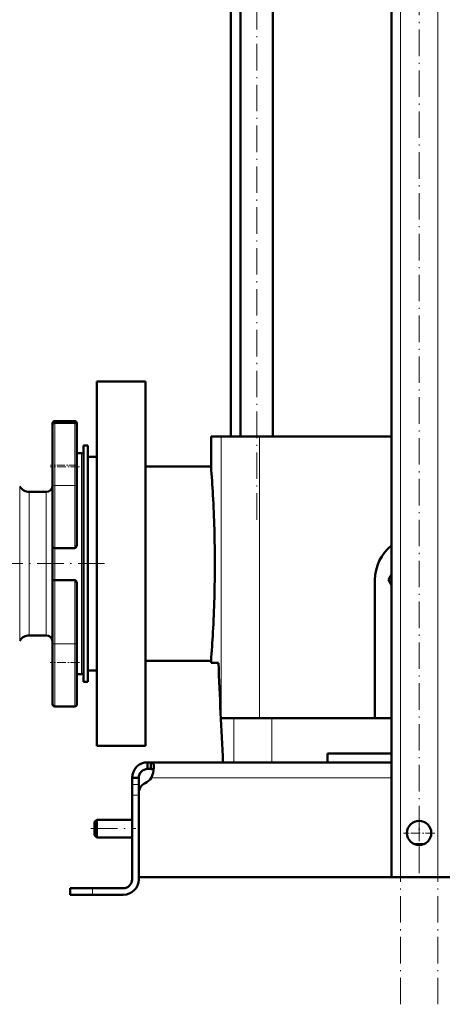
# Model space of a CAD drawing. Extents: x -1768 to 2122, y -1862 to 865.
# Tile 21 of 63: x -1433 to -1242, y -616 to -170. Entities that reach past the tile are written whole.
import ezdxf

# ---------------------------------------------------------------- set-up
doc = ezdxf.new("R2010")
doc.units = 0
doc.linetypes.add('DASHDOT', pattern=[18.5, 12, -3, 0.5, -3])

msp = doc.modelspace()

# ---------------------------------------------------------------- linework, layer by layer
at = {"color": 7, "linetype": 'DASHDOT', "lineweight": 18}
for p, q in [((-1260.74, -615.7), (-1260.74, 75.2)), ((-1243.74, -615.7), (-1243.74, 75.2)), ((-1325.78, -396.25), (-1325.78, 55.25)), ((-1252.24, -556.29), (-1252.24, 45.67)), ((-1536.24, -416.12), (-1392.24, -416.12)), ((-1400.94, -536.12), (-1380.54, -536.12))]:
    msp.add_line(p, q, dxfattribs=at)
at = {"color": 7, "lineweight": 50}
for p, q in [((-1318.48, -358.62), (-1318.48, 17.63)), ((-1264.74, -558.12), (-1264.74, 17.63)), ((-1333.08, -358.62), (-1333.08, -4.45)), ((-1337.59, -358.62), (-1337.59, -4.5)), ((-1398.24, -333.62), (-1376.24, -333.62)), ((-1398.24, -416.12), (-1398.24, -333.62)), ((-1376.24, -498.62), (-1376.24, -333.62)), ((-1417.24, -351.55), (-1408.24, -351.55)), ((-1418.24, -352.55), (-1418.24, -353.31)), ((-1418.24, -353.31), (-1418.24, -380.34)), ((-1417.24, -352.32), (-1408.24, -352.32)), ((-1407.24, -353.46), (-1407.24, -352.55)), ((-1407.24, -372.31), (-1407.24, -353.31)), ((-1341.86, -358.62), (-1346.49, -358.62)), ((-1346.49, -372.12), (-1346.49, -358.62)), ((-1324.49, -358.62), (-1341.86, -358.62)), ((-1264.74, -358.62), (-1324.49, -358.62)), ((-1402.24, -362.62), (-1404.24, -362.62)), ((-1404.24, -362.62), (-1404.24, -469.62)), ((-1402.24, -362.62), (-1402.24, -469.62)), ((-1407.24, -366.12), (-1405.24, -366.12)), ((-1402.24, -367.72), (-1402.24, -416.12)), ((-1398.24, -367.72), (-1402.24, -367.72)), ((-1407.24, -380.34), (-1407.24, -372.31)), ((-1376.24, -372.12), (-1346.49, -372.12)), ((-1418.24, -408.93), (-1418.24, -380.34)), ((-1407.24, -380.34), (-1407.24, -407.32)), ((-1428.84, -383.62), (-1421.24, -383.62)), ((-1418.24, -408.93), (-1418.24, -423.78)), ((-1417.24, -409.08), (-1408.24, -409.08)), ((-1402.24, -416.12), (-1402.24, -464.52)), ((-1398.24, -498.62), (-1398.24, -416.12)), ((-1272.24, -486.12), (-1272.24, -423.52)), ((-1264.74, -421.17), (-1266.1, -423.52)), ((-1266.1, -423.52), (-1264.74, -425.87)), ((-1418.24, -452.8), (-1418.24, -423.78)), ((-1417.24, -423.64), (-1408.24, -423.64)), ((-1407.24, -425.37), (-1407.24, -452.8)), ((-1421.24, -448.62), (-1428.84, -448.62)), ((-1418.24, -452.8), (-1418.24, -479.83)), ((-1407.24, -460.83), (-1407.24, -452.8)), ((-1407.24, -479.83), (-1407.24, -460.83)), ((-1346.49, -460.12), (-1376.24, -460.12)), ((-1346.49, -461.12), (-1346.49, -460.12)), ((-1343.14, -461.12), (-1346.49, -461.12)), ((-1405.24, -466.12), (-1407.24, -466.12)), ((-1398.24, -464.52), (-1402.24, -464.52)), ((-1402.24, -469.62), (-1404.24, -469.62)), ((-1408.24, -480.83), (-1417.24, -480.83)), ((-1341.86, -486.12), (-1336.13, -486.12)), ((-1336.13, -486.12), (-1318.92, -486.12)), ((-1318.92, -486.12), (-1264.74, -486.12)), ((-1376.24, -498.62), (-1398.24, -498.62)), ((-1293.74, -506.12), (-1293.74, -502.12)), ((-1264.74, -502.12), (-1293.74, -502.12)), ((-1375.24, -506.12), (-1375.24, -509.12)), ((-1373.71, -506.12), (-1375.24, -506.12)), ((-1373.71, -506.12), (-1373.71, -509.12)), ((-1264.74, -506.12), (-1373.71, -506.12)), ((-1373.71, -509.12), (-1375.24, -509.12)), ((-1382.24, -513.12), (-1379.24, -513.12)), ((-1382.24, -516.08), (-1382.24, -513.12)), ((-1382.24, -521.01), (-1382.24, -516.08)), ((-1379.24, -516.08), (-1379.24, -513.12)), ((-1379.24, -520.04), (-1379.24, -516.08)), ((-1382.24, -521.01), (-1382.24, -559.12)), ((-1379.24, -520.05), (-1379.24, -558.12)), ((-1379.24, -559.12), (-1379.24, -521.01)), ((-1399.24, -533.12), (-1398.24, -532.12)), ((-1399.24, -536.12), (-1399.24, -533.12)), ((-1398.24, -536.12), (-1398.24, -532.12)), ((-1398.24, -532.12), (-1382.24, -532.12)), ((-1399.24, -539.12), (-1399.24, -536.12)), ((-1399.24, -539.12), (-1398.24, -540.12)), ((-1398.24, -540.12), (-1398.24, -536.12)), ((-1398.24, -540.12), (-1382.24, -540.12)), ((-1254.53, -543.12), (-1252.24, -543.12)), ((-1252.24, -543.12), (-1249.95, -543.12)), ((-1252.24, -558.12), (-1379.24, -558.12)), ((-1260.74, -558.12), (-1264.74, -558.12)), ((-1260.74, -558.12), (-1243.74, -558.12)), ((-1252.24, -558.12), (-1125.24, -558.12)), ((-1239.74, -558.12), (-1243.74, -558.12)), ((-1410.24, -563.12), (-1410.24, -566.12)), ((-1410.24, -563.12), (-1400.24, -563.12)), ((-1410.24, -566.12), (-1400.24, -566.12)), ((-1386.24, -563.12), (-1400.24, -563.12)), ((-1400.24, -566.12), (-1386.24, -566.12))]:
    msp.add_line(p, q, dxfattribs=at)
at = {"color": 7, "lineweight": 18}
for p, q in [((-1260.74, -558.12), (-1260.74, 17.63)), ((-1243.74, -558.12), (-1243.74, 17.63)), ((-1417.24, -352.32), (-1417.24, -351.55)), ((-1408.24, -351.55), (-1408.24, -352.32)), ((-1417.24, -380.77), (-1417.24, -352.32)), ((-1408.24, -352.32), (-1408.24, -372.31)), ((-1341.86, -358.62), (-1341.86, -486.12)), ((-1324.49, -358.62), (-1324.49, -486.12)), ((-1405.24, -366.12), (-1405.24, -416.12)), ((-1408.24, -372.31), (-1408.24, -380.77)), ((-1433.17, -381.12), (-1433.17, -416.12)), ((-1417.24, -380.77), (-1417.24, -409.08)), ((-1417.24, -380.77), (-1408.24, -380.77)), ((-1408.24, -409.08), (-1408.24, -380.77)), ((-1428.84, -416.12), (-1428.84, -383.62)), ((-1421.24, -383.62), (-1421.24, -416.12)), ((-1417.24, -423.64), (-1417.24, -409.08)), ((-1433.17, -416.12), (-1433.17, -451.12)), ((-1428.84, -448.62), (-1428.84, -416.12)), ((-1421.24, -416.12), (-1421.24, -448.62)), ((-1405.24, -416.12), (-1405.24, -466.12)), ((-1417.24, -423.64), (-1417.24, -452.38)), ((-1408.24, -452.38), (-1408.24, -423.64)), ((-1417.24, -480.83), (-1417.24, -452.38)), ((-1417.24, -452.38), (-1408.24, -452.38)), ((-1408.24, -452.38), (-1408.24, -460.83)), ((-1408.24, -460.83), (-1408.24, -480.83)), ((-1336.13, -486.12), (-1336.13, -506.12)), ((-1318.92, -486.12), (-1318.92, -506.12)), ((-1382.24, -516.08), (-1379.24, -516.08)), ((-1264.74, -513.12), (-1373.57, -513.12)), ((-1382.24, -521.01), (-1379.24, -521.01)), ((-1400.24, -563.12), (-1400.24, -566.12))]:
    msp.add_line(p, q, dxfattribs=at)
at = {"color": 7, "linetype": 'DASHDOT', "lineweight": 18, "ltscale": 0.330017}
for p, q in [((-1406.14, -372.31), (-1419.34, -372.31)), ((-1406.14, -460.83), (-1419.34, -460.83))]:
    msp.add_line(p, q, dxfattribs=at)
at = {"color": 7, "linetype": 'DASHDOT', "lineweight": 18, "ltscale": 0.300015}
msp.add_line((-1407.24, -371.55), (-1419.24, -371.55), dxfattribs=at)
at = {"color": 7, "linetype": 'DASHDOT', "lineweight": 18, "ltscale": 0.090002}
msp.add_line((-1382.54, -521.01), (-1378.94, -521.01), dxfattribs=at)
at = {"color": 7, "linetype": 'DASHDOT', "lineweight": 18, "ltscale": 0.357501}
for p, q in [((-1252.24, -530.97), (-1252.24, -545.27)), ((-1245.09, -538.12), (-1259.39, -538.12))]:
    msp.add_line(p, q, dxfattribs=at)
at = {"color": 7, "linetype": 'DASHDOT', "lineweight": 18, "ltscale": 0.090015}
msp.add_line((-1400.24, -562.82), (-1400.24, -566.42), dxfattribs=at)
at = {"color": 7, "lineweight": 50}
for points in [[(-1418.24, -408.93), (-1418.24, -408.94), (-1418.23, -408.94), (-1418.22, -408.96), (-1418.15, -408.99), (-1417.91, -409.04), (-1417.24, -409.08)], [(-1407.24, -407.32), (-1407.27, -407.76), (-1407.37, -408.18), (-1407.55, -408.59), (-1407.68, -408.77), (-1407.84, -408.92), (-1408.03, -409.04), (-1408.24, -409.08)], [(-1417.24, -423.64), (-1417.91, -423.67), (-1418.14, -423.72), (-1418.21, -423.75), (-1418.23, -423.76), (-1418.24, -423.77), (-1418.24, -423.78)], [(-1408.24, -423.64), (-1408.02, -423.68), (-1407.83, -423.79), (-1407.67, -423.95), (-1407.5, -424.22), (-1407.37, -424.53), (-1407.29, -424.84), (-1407.24, -425.37)], [(-1372.36, -508.27), (-1372.38, -507.77), (-1372.45, -507.33), (-1372.53, -507), (-1372.65, -506.72), (-1372.82, -506.48), (-1373.02, -506.3), (-1373.34, -506.17), (-1373.71, -506.12)], [(-1373.57, -513.12), (-1373.09, -512.01), (-1372.73, -510.86), (-1372.49, -509.73), (-1372.37, -508.67), (-1372.36, -508.27)], [(-1372.49, -509.71), (-1372.65, -509.47), (-1372.87, -509.3), (-1373.16, -509.18), (-1373.41, -509.14), (-1373.71, -509.12)]]:
    msp.add_lwpolyline(points, dxfattribs=at)
msp.add_circle((-1252.24, -538.12), 5.5, dxfattribs=at)
for centre, radius, start, end in [((-1417.24, -352.55), 1, 90, 180), ((-1408.24, -352.55), 1, 0, 90), ((-1417.24, -353.31), 1, 90, 180), ((-1408.24, -353.31), 1, 0, 90), ((-1405.24, -367.12), 1, 0, 90), ((-1916.38, -416.47), 571.61, 3.1553, 4.45), ((-1428.84, -378.62), 5, 210, 270), ((-1421.24, -380.62), 3, 270, 359.6969), ((-1910.09, -416.15), 565.31, 0.0023, 3.1572), ((-1252.24, -423.52), 20, 128.6825, 180), ((-1910.09, -416.1), 565.32, 356.8428, 359.9977), ((-1428.84, -453.62), 5, 90, 150), ((-1421.24, -451.62), 3, 0.3024, 90), ((-1916.42, -415.77), 571.65, 355.5501, 356.8446), ((2776.73, -295.9), 4123.18, 182.29661, 182.92258), ((-1405.24, -465.12), 1, 270, 0), ((-1417.24, -479.83), 1, 180, 270), ((-1408.24, -479.83), 1, 270, 360), ((-1375.24, -513.12), 7, 90, 180), ((-1375.24, -513.12), 4, 90, 180), ((-1374.24, -520.05), 5, 115.2697, 180), ((-1379.36, -509.2), 7, 295.2697, 325.8717), ((-1386.24, -559.12), 4, 270, 0), ((-1386.24, -559.12), 7, 270, 0)]:
    msp.add_arc(centre, radius, start, end, dxfattribs=at)
at = {"color": 7, "lineweight": 18}
for centre, major_axis, start_param, end_param in [((-1417.24, -380.34), (1, 0), 3.141593, 4.712389), ((-1408.24, -380.34), (1, 0), 4.712389, 6.283185), ((-1417.24, -452.8), (-1, 0), 4.712389, 6.283185), ((-1408.24, -452.8), (1, 0), 0, 1.570796)]:
    msp.add_ellipse(centre, major_axis=major_axis, ratio=0.422618, start_param=start_param, end_param=end_param, dxfattribs=at)

doc.saveas('drawing.dxf')
